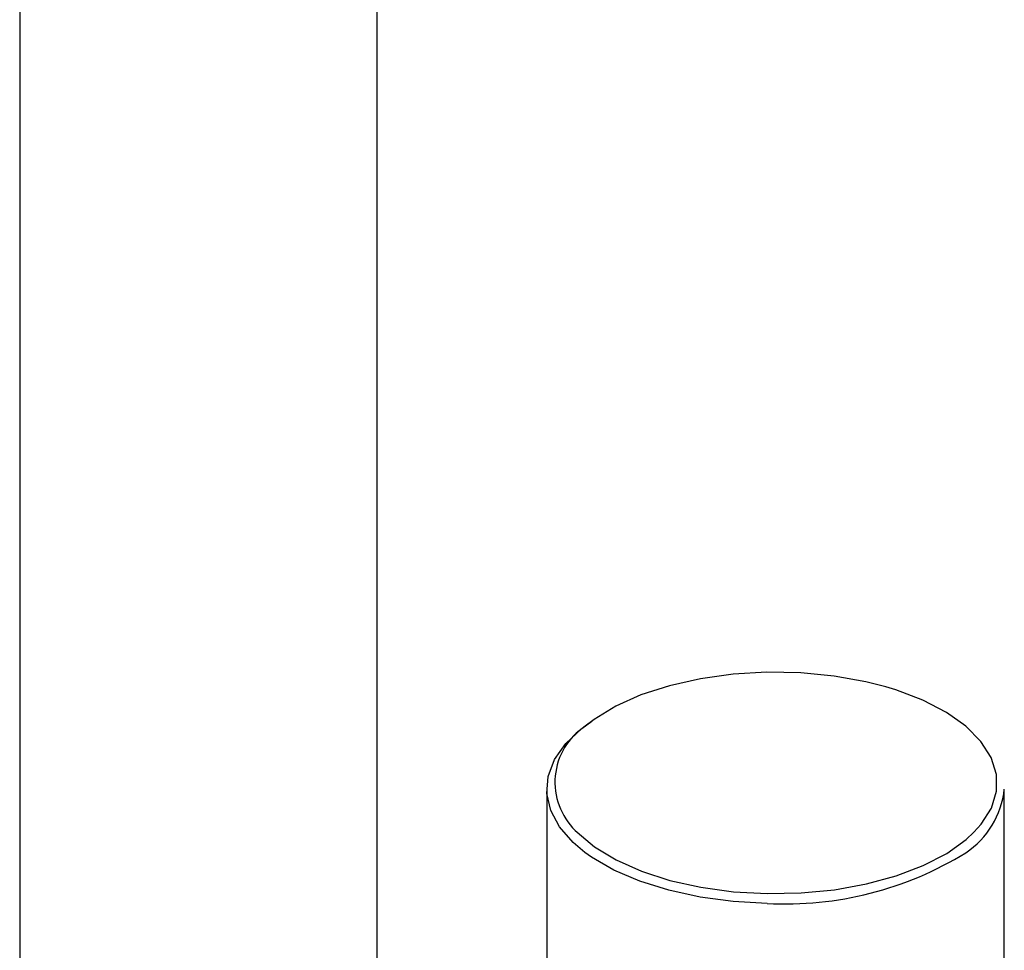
# Model space of a CAD drawing. Header units: millimetres. Extents: x 3904.23 to 3904.53, y 2650.71 to 2651.87.
# Tile 8 of 9: x 3904.37 to 3904.44, y 2651.51 to 2651.58. Entities that reach past the tile are written whole.
import ezdxf

# ---------------------------------------------------------------- set-up
doc = ezdxf.new("R2010")
doc.units = ezdxf.units.MM
doc.layers.add('SANINDUSA', color=3, linetype='Continuous')

msp = doc.modelspace()

# ---------------------------------------------------------------- linework, layer by layer
at = {"layer": 'SANINDUSA'}
for p, q in [((3904.370410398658, 2651.743805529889), (3904.370410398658, 2651.350253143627)), ((3904.395410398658, 2651.350253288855), (3904.395410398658, 2651.743805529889)), ((3904.40727673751, 2651.524472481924), (3904.40727673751, 2651.348378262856)), ((3904.439276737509, 2651.343040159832), (3904.439276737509, 2651.524472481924))]:
    msp.add_line(p, q, dxfattribs=at)
at = {"layer": 'SANINDUSA', "flags": 128}
for points in [[(3904.430988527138, 2651.531628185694), (3904.429600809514, 2651.531981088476), (3904.427366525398, 2651.532380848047), (3904.425036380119, 2651.53260539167), (3904.422664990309, 2651.532649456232), (3904.420307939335, 2651.532512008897), (3904.418020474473, 2651.532196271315), (3904.415856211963, 2651.531709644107), (3904.413865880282, 2651.531063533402), (3904.412096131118, 2651.530273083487), (3904.410588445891, 2651.529356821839), (3904.409966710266, 2651.528877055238)], [(3904.437152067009, 2651.521451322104), (3904.437659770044, 2651.522016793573), (3904.438373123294, 2651.523148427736), (3904.438732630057, 2651.524321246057), (3904.438729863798, 2651.52550775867), (3904.438364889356, 2651.526680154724), (3904.437646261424, 2651.52781095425), (3904.436590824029, 2651.528873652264), (3904.435223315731, 2651.529843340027), (3904.433575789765, 2651.530697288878), (3904.431686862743, 2651.531415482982), (3904.430988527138, 2651.531628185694)], [(3904.409944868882, 2651.520049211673), (3904.409132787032, 2651.520732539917), (3904.408175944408, 2651.521828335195), (3904.407556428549, 2651.522983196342), (3904.407288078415, 2651.524171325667), (3904.407376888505, 2651.525366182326), (3904.407820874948, 2651.526541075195), (3904.40861011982, 2651.527669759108), (3904.409726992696, 2651.528727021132), (3904.410421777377, 2651.529235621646)], [(3904.409272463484, 2651.521583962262), (3904.409394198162, 2651.52145857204), (3904.410609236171, 2651.520439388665), (3904.412121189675, 2651.519524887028), (3904.413894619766, 2651.518736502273), (3904.415887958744, 2651.51809271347), (3904.418054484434, 2651.517608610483), (3904.42034341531, 2651.517295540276), (3904.422701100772, 2651.517160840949)], [(3904.422701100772, 2651.517160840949), (3904.425072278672, 2651.51720766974), (3904.427401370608, 2651.517434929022), (3904.429633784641, 2651.51783729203), (3904.431717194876, 2651.518405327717), (3904.433602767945, 2651.519125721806), (3904.435246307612, 2651.519981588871), (3904.436609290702, 2651.520952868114), (3904.437152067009, 2651.521451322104)], [(3904.422682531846, 2651.516478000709), (3904.420306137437, 2651.516611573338), (3904.417996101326, 2651.516920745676), (3904.415804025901, 2651.517398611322), (3904.413778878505, 2651.518034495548), (3904.411965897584, 2651.518814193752), (3904.410405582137, 2651.519720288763), (3904.409944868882, 2651.520049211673)]]:
    msp.add_lwpolyline(points, dxfattribs=at)
at = {"layer": 'SANINDUSA'}
for centre, radius, start, end in [((3904.412535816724, 2651.524952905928), 0.004690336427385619, 123.2124203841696, 225.9121085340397), ((3904.433241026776, 2651.525093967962), 0.006067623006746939, 303.3801422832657, 354.1210774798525), ((3904.423980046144, 2651.540378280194), 0.02393547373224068, 266.8925389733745, 301.7616967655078)]:
    msp.add_arc(centre, radius, start, end, dxfattribs=at)

doc.saveas('drawing.dxf')
